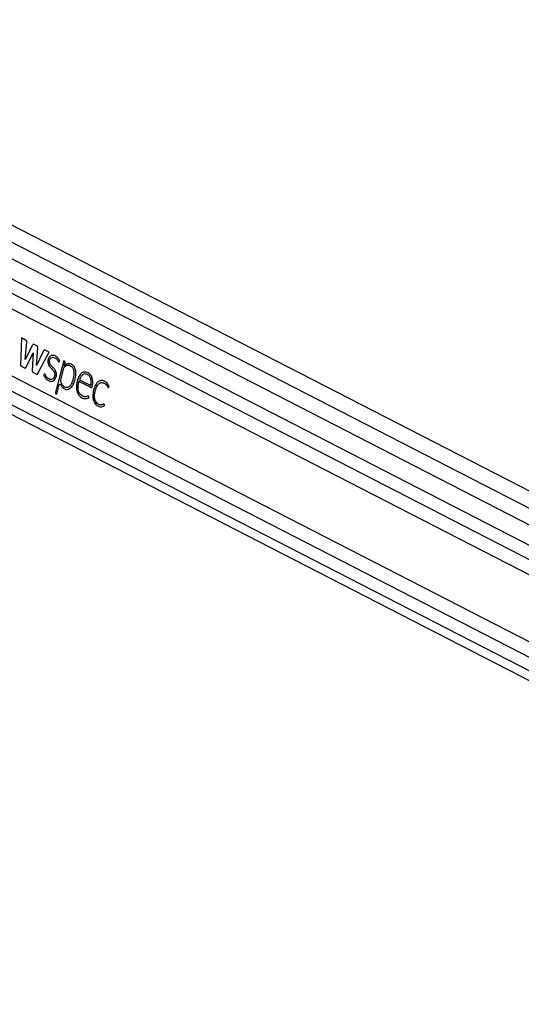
# Model space of a CAD drawing. Header units: millimetres. Extents: x 20 to 22981, y 40 to 19992.
# Tile 145 of 158: x 18175 to 18563, y 7142 to 7905. Entities that reach past the tile are written whole.
import ezdxf

# ---------------------------------------------------------------- set-up
doc = ezdxf.new("R2010")
doc.units = ezdxf.units.MM
doc.header["$LTSCALE"] = 2

msp = doc.modelspace()

# ---------------------------------------------------------------- linework, layer by layer
at = {"color": 7, "linetype": 'Continuous', "lineweight": 25}
for p, q in [((19059.57, 7287.66), (17858.58, 7904.86)), ((19035.15, 7274.09), (17844.52, 7885.97)), ((17829.48, 7773.2), (18874.59, 7236.12)), ((18089.55, 7721.39), (18820.95, 7345.51)), ((18082.89, 7672.86), (18809.01, 7299.7)), ((18176.01, 7658.39), (18175.28, 7636.7)), ((18179.3, 7656.69), (18176.01, 7658.39)), ((18178.89, 7641.57), (18180.18, 7655.09)), ((18184.56, 7652.7), (18178.89, 7641.57)), ((18187.9, 7652.29), (18185.94, 7653.3)), ((18179.6, 7635.59), (18185.22, 7646.64)), ((18185.22, 7646.64), (18184.48, 7633.08)), ((18187.85, 7636.92), (18188.68, 7650.56)), ((18193.04, 7648.24), (18187.85, 7636.92)), ((18188.32, 7630), (18197.51, 7647.33)), ((18197.51, 7647.33), (18194.44, 7648.91)), ((18175.28, 7636.7), (18178.47, 7635.07)), ((18208.82, 7640.65), (18202.47, 7615.92)), ((18209.42, 7640.34), (18208.82, 7640.65)), ((18209.18, 7636.64), (18209.19, 7636.65)), ((18209.19, 7636.65), (18209.82, 7639.13)), ((18184.98, 7631.72), (18188.32, 7630)), ((18208.71, 7634.79), (18206.32, 7625.48)), ((18203.55, 7614.69), (18205.41, 7621.96)), ((18221.01, 7625.92), (18229.76, 7621.42)), ((18202.74, 7615.11), (18203.55, 7614.69))]:
    msp.add_line(p, q, dxfattribs=at)
at = {"color": 8, "linetype": 'Continuous', "lineweight": 25}
for p, q in [((17846.72, 7897.75), (19047.23, 7280.8)), ((17849.28, 7867.99), (19020.62, 7266.02)), ((17849.75, 7856.64), (18836.68, 7349.45)), ((17840.97, 7785.45), (18819.41, 7282.62)), ((17835.08, 7777.89), (18929.55, 7215.44))]:
    msp.add_line(p, q, dxfattribs=at)
at = {"color": 7, "linetype": 'Continuous', "lineweight": 25, "flags": 128}
msp.add_lwpolyline([(18205.41, 7621.96), (18205.49, 7622.16), (18205.6, 7622.32), (18205.73, 7622.44), (18205.89, 7622.49), (18206.05, 7622.49), (18206.2, 7622.43), (18206.33, 7622.31), (18206.44, 7622.14)], dxfattribs=at)
at = {"color": 7, "linetype": 'Continuous', "lineweight": 25}
for centre, radius, start, end in [((18185.53, 7652.36), 1.03, 66.62374, 160.49723), ((18186.9, 7650.8), 1.8, 352.59082, 55.98866), ((18194.04, 7647.94), 1.05, 67.26416, 163.50224), ((18208.8, 7639.46), 1.08, 342.05266, 54.49091), ((18212.49, 7633.39), 5.1, 53.8177, 61.46753), ((18210.14, 7634.46), 1.46, 133.48269, 167.05549), ((18203.15, 7615.7), 0.721, 162.05266, 234.49091)]:
    msp.add_arc(centre, radius, start, end, dxfattribs=at)
for points, knots in [([(19924.35, 7736.15), (19910.77, 7728.61), (19828.53, 7682.94), (19677.11, 7599.42), (19401.01, 7447.73), (18917.06, 7182.77), (18384.43, 6891.83), (17990.1, 6676.57), (17872.67, 6612.47)], [0, 0, 0, 0, 0.019985, 0.121052, 0.22212, 0.424256, 0.828547, 1, 1, 1, 1]), ([(18180.18, 7655.09), (18180.18, 7655.18), (18180.18, 7655.38), (18180.09, 7655.74), (18179.93, 7656.13), (18179.65, 7656.48), (18179.42, 7656.62), (18179.3, 7656.69)], [0, 0, 0, 0, 0.123461, 0.278128, 0.520216, 0.746513, 1, 1, 1, 1]), ([(18205.26, 7639.84), (18205.4, 7639.96), (18205.55, 7640.08), (18205.66, 7640.27), (18205.68, 7640.31), (18205.69, 7640.39), (18205.66, 7640.5), (18205.55, 7640.84), (18205.16, 7641.54), (18204.44, 7642.73), (18203.35, 7643.74), (18202.13, 7644.44), (18200.95, 7644.83), (18199.7, 7644.84), (18198.53, 7644.38), (18197.57, 7643.48), (18196.89, 7642.29), (18196.48, 7640.86), (18196.43, 7639.22), (18197.1, 7637.03), (18198.79, 7635), (18200.54, 7633.36), (18201.58, 7631.66), (18202.01, 7630.2), (18201.76, 7628.5), (18201, 7627.08), (18199.91, 7626.23), (18198.75, 7626.03), (18197.69, 7626.31), (18196.76, 7626.81), (18195.92, 7627.54), (18195.18, 7628.49), (18194.7, 7629.38), (18194.44, 7630.03), (18194.27, 7630.24), (18194.14, 7630.32), (18193.97, 7630.33), (18193.76, 7630.2), (18193.58, 7629.98), (18193.42, 7629.83), (18193.33, 7629.74), (18193.3, 7629.7), (18193.3, 7629.68), (18193.3, 7629.65), (18193.32, 7629.56), (18193.38, 7629.43), (18193.46, 7629.26), (18193.63, 7628.9), (18193.82, 7628.49), (18194.03, 7628.1), (18194.13, 7627.93), (18194.17, 7627.86), (18194.19, 7627.83), (18194.2, 7627.82), (18194.21, 7627.81), (18194.21, 7627.81), (18194.21, 7627.81), (18194.21, 7627.81), (18194.69, 7627.02), (18195.9, 7625.71), (18197.8, 7624.72), (18199.54, 7624.6), (18201.02, 7625.11), (18201.77, 7626.04), (18202.15, 7626.51)], [0, 0, 0, 0, 0.010829, 0.011529, 0.012127, 0.013052, 0.015073, 0.017739, 0.03148, 0.057486, 0.093676, 0.119104, 0.147618, 0.175792, 0.203903, 0.22976, 0.253437, 0.276873, 0.303126, 0.330944, 0.388857, 0.451479, 0.474782, 0.49689, 0.525617, 0.553831, 0.580929, 0.608802, 0.631841, 0.654374, 0.676717, 0.699111, 0.721796, 0.731279, 0.734326, 0.737351, 0.740659, 0.746266, 0.752174, 0.757108, 0.75935, 0.759634, 0.759895, 0.760324, 0.760893, 0.764226, 0.768058, 0.77064, 0.785242, 0.791669, 0.794497, 0.795742, 0.796289, 0.79653, 0.796637, 0.796683, 0.796704, 0.796713, 0.79672, 0.846935, 0.89888, 0.932729, 0.96579, 1, 1, 1, 1]), ([(18203.22, 7630.71), (18202.9, 7631.71), (18202.28, 7633.73), (18200.36, 7635.59), (18198.86, 7637.12), (18197.97, 7638.72), (18197.73, 7639.98), (18197.89, 7641.02), (18198.18, 7641.81), (18198.62, 7642.47), (18199.38, 7643.14), (18200.53, 7643.45), (18201.82, 7643.09), (18202.8, 7642.5), (18203.58, 7641.75), (18204.22, 7640.93), (18204.55, 7640.05), (18204.87, 7639.75), (18204.99, 7639.7), (18205.09, 7639.71), (18205.18, 7639.76), (18205.23, 7639.81), (18205.26, 7639.84)], [0, 0, 0, 0, 0.124778, 0.249542, 0.369694, 0.4284, 0.481224, 0.514871, 0.548895, 0.583537, 0.618609, 0.693311, 0.768512, 0.830409, 0.866112, 0.922934, 0.969973, 0.977732, 0.984778, 0.989397, 0.994335, 1, 1, 1, 1]), ([(18206.32, 7625.48), (18206.4, 7625.05), (18206.61, 7624), (18207.31, 7622.33), (18208.58, 7620.84), (18210.29, 7620.03), (18212.21, 7620.03), (18214.05, 7621.34), (18215.31, 7623.44), (18216.1, 7625.81), (18216.65, 7628.24), (18217.01, 7630.87), (18216.74, 7633.64), (18215.52, 7635.69), (18213.95, 7636.87), (18212.25, 7637.16), (18210.59, 7636.67), (18209.62, 7635.91), (18209.13, 7635.53)], [0, 0, 0, 0, 0.034104, 0.084078, 0.146622, 0.208749, 0.277105, 0.349676, 0.425583, 0.484375, 0.550847, 0.62164, 0.68929, 0.757517, 0.818996, 0.879305, 0.939515, 1, 1, 1, 1]), ([(18212.03, 7638.28), (18211.47, 7638.09), (18210.45, 7637.75), (18209.57, 7636.98), (18209.18, 7636.64)], [0, 0, 0, 0, 0.556875, 1, 1, 1, 1]), ([(18214.93, 7637.87), (18214.4, 7638.08), (18213.45, 7638.47), (18212.46, 7638.34), (18212.03, 7638.28)], [0, 0, 0, 0, 0.558316, 1, 1, 1, 1]), ([(18217.99, 7633.58), (18217.66, 7634.48), (18217.06, 7636.09), (18215.98, 7637.07), (18215.5, 7637.51)], [0, 0, 0, 0, 0.556758, 1, 1, 1, 1]), ([(18178.47, 7635.07), (18178.59, 7635.02), (18178.82, 7634.93), (18179.15, 7635.02), (18179.41, 7635.26), (18179.53, 7635.48), (18179.6, 7635.59)], [0, 0, 0, 0, 0.2863264, 0.5448384, 0.7577681, 1, 1, 1, 1]), ([(18184.48, 7633.08), (18184.48, 7632.91), (18184.47, 7632.6), (18184.56, 7632.19), (18184.73, 7631.88), (18184.89, 7631.78), (18184.98, 7631.72)], [0, 0, 0, 0, 0.300096, 0.558347, 0.763087, 1, 1, 1, 1]), ([(18202.15, 7626.51), (18202.53, 7627.27), (18203.03, 7628.29), (18203.27, 7629.8), (18203.23, 7630.41), (18203.22, 7630.71)], [0, 0, 0, 0, 0.599205, 0.809031, 1, 1, 1, 1]), ([(18217.48, 7625.59), (18217.66, 7626.35), (18218.01, 7627.82), (18218.39, 7630.52), (18218.14, 7632.42), (18217.99, 7633.58)], [0, 0, 0, 0, 0.296442, 0.572275, 1, 1, 1, 1]), ([(18220.65, 7624.81), (18220.68, 7624.79), (18220.72, 7624.77), (18220.77, 7624.75), (18220.79, 7624.74), (18220.8, 7624.73), (18220.8, 7624.73), (18220.8, 7624.73), (18220.8, 7624.73), (18220.81, 7624.73), (18220.81, 7624.73), (18220.81, 7624.73), (18221.35, 7624.45), (18222.44, 7623.89), (18224.07, 7623.05), (18225.71, 7622.21), (18227.13, 7621.47), (18228.42, 7620.83), (18229.36, 7620.25), (18230.04, 7619.95), (18230.35, 7619.83), (18230.5, 7619.87), (18230.66, 7620), (18230.8, 7620.29), (18230.92, 7620.75), (18231.04, 7621.53), (18231.21, 7622.5), (18231.3, 7623.71), (18231.27, 7625.16), (18231.05, 7626.57), (18230.67, 7627.77), (18230.25, 7628.71), (18229.55, 7629.82), (18228.06, 7631.3), (18225.59, 7632.23), (18222.67, 7631.38), (18220.51, 7628.7), (18219.22, 7625.29), (18218.63, 7621.89), (18218.64, 7618.81), (18219.21, 7616.26), (18220.28, 7614.02), (18221.35, 7613.06), (18221.89, 7612.57)], [0, 0, 0, 0, 0.002274, 0.003275, 0.003716, 0.003909, 0.003995, 0.004032, 0.004049, 0.004056, 0.004059, 0.004061, 0.004062, 0.046487, 0.088913, 0.131338, 0.173764, 0.199656, 0.232, 0.247975, 0.252209, 0.255508, 0.258705, 0.265314, 0.272848, 0.28454, 0.306465, 0.324317, 0.347624, 0.381446, 0.398309, 0.415265, 0.438718, 0.474805, 0.547218, 0.618869, 0.684204, 0.750636, 0.816426, 0.863262, 0.908332, 0.953113, 1, 1, 1, 1]), ([(18229.76, 7621.42), (18229.94, 7622.27), (18230.28, 7623.96), (18230.02, 7626.67), (18228.87, 7628.91), (18227.18, 7630.17), (18225.33, 7630.6), (18223.49, 7629.98), (18221.97, 7628.27), (18221.33, 7626.71), (18221.01, 7625.92)], [0, 0, 0, 0, 0.124213, 0.247775, 0.374538, 0.501893, 0.623019, 0.743733, 0.871569, 1, 1, 1, 1]), ([(18206.44, 7622.14), (18206.63, 7621.74), (18206.96, 7621.06), (18207.65, 7620.1), (18208.77, 7619.1), (18210.44, 7618.3), (18212.49, 7618.45), (18213.66, 7619.21), (18214.25, 7619.58)], [0, 0, 0, 0, 0.116144, 0.197588, 0.324338, 0.564652, 0.784003, 1, 1, 1, 1]), ([(18214.25, 7619.58), (18214.66, 7619.99), (18215.39, 7620.73), (18215.95, 7621.73), (18216.19, 7622.16)], [0, 0, 0, 0, 0.561458, 1, 1, 1, 1]), ([(18216.19, 7622.16), (18216.47, 7622.77), (18216.96, 7623.86), (18217.32, 7625.06), (18217.48, 7625.59)], [0, 0, 0, 0, 0.553981, 1, 1, 1, 1]), ([(18221.89, 7612.57), (18222.37, 7612.27), (18223.32, 7611.67), (18224.78, 7611.32), (18226.08, 7611.27), (18226.99, 7611.44), (18227.58, 7611.66), (18227.91, 7611.85), (18228.15, 7611.98), (18228.28, 7612.07), (18228.33, 7612.13), (18228.34, 7612.16), (18228.35, 7612.2), (18228.33, 7612.26), (18228.26, 7612.44), (18228.23, 7612.68), (18228.15, 7612.94), (18228.07, 7613.15), (18227.85, 7613.27), (18227.53, 7613.26), (18227, 7613.06), (18226.32, 7612.81), (18225.54, 7612.77), (18224.62, 7612.84), (18223.46, 7613.19), (18222.31, 7613.92), (18221.32, 7614.95), (18220.51, 7616.31), (18219.9, 7618.63), (18219.94, 7621.64), (18220.41, 7623.75), (18220.65, 7624.81)], [0, 0, 0, 0, 0.070766, 0.141748, 0.201106, 0.248035, 0.266451, 0.284809, 0.29667, 0.302127, 0.303721, 0.304907, 0.30596, 0.307193, 0.311035, 0.326616, 0.330017, 0.338587, 0.348792, 0.360366, 0.380977, 0.424679, 0.455917, 0.48711, 0.54945, 0.617591, 0.657564, 0.71666, 0.786611, 0.892608, 1, 1, 1, 1]), ([(18243.45, 7620.01), (18243.57, 7620.13), (18243.71, 7620.27), (18243.87, 7620.39), (18243.9, 7620.42), (18243.91, 7620.44), (18243.91, 7620.47), (18243.9, 7620.51), (18243.88, 7620.63), (18243.81, 7621.02), (18243.55, 7621.43), (18243.3, 7621.91), (18243.03, 7622.35), (18242.48, 7623.17), (18241.66, 7623.98), (18240.66, 7624.63), (18239.57, 7625.14), (18238.39, 7625.37), (18237.2, 7625.22), (18236.27, 7624.88), (18235.38, 7624.33), (18234.56, 7623.56), (18233.34, 7621.95), (18232.05, 7619.02), (18231.36, 7615.46), (18231.36, 7612.52), (18231.68, 7610.41), (18232.37, 7608.46), (18233.38, 7606.98), (18234.53, 7605.97), (18235.71, 7605.31), (18236.96, 7604.96), (18238.22, 7604.93), (18239.28, 7605.21), (18239.96, 7605.58), (18240.25, 7605.8), (18240.34, 7605.87), (18240.37, 7605.9), (18240.39, 7605.95), (18240.39, 7606.01), (18240.39, 7606.06), (18240.39, 7606.09)], [0, 0, 0, 0, 0.01379, 0.016297, 0.01685, 0.017284, 0.017774, 0.01844, 0.020066, 0.026122, 0.044804, 0.055348, 0.065634, 0.082788, 0.12973, 0.157629, 0.185603, 0.236815, 0.266767, 0.2965, 0.326342, 0.356622, 0.387691, 0.481767, 0.579472, 0.627418, 0.67422, 0.720724, 0.769122, 0.807565, 0.846917, 0.886543, 0.925795, 0.964278, 0.986058, 0.993389, 0.994812, 0.995817, 0.996803, 0.99808, 1, 1, 1, 1]), ([(18240.39, 7606.09), (18240.38, 7606.2), (18240.35, 7606.44), (18240.26, 7606.72), (18240.15, 7606.92), (18240.07, 7607.03), (18239.96, 7607.08), (18239.6, 7607.07), (18239.22, 7606.72), (18238.63, 7606.55), (18238.17, 7606.44), (18237.75, 7606.42), (18237.25, 7606.43), (18236.52, 7606.54), (18235.37, 7607.05), (18234.14, 7608.17), (18233.03, 7610.16), (18232.59, 7612.96), (18232.88, 7616.03), (18233.64, 7618.89), (18234.65, 7621.18), (18235.85, 7622.7), (18236.94, 7623.47), (18237.96, 7623.76), (18238.71, 7623.75), (18239.61, 7623.56), (18240.6, 7623.13), (18241.56, 7622.3), (18242.16, 7621.51), (18242.54, 7620.92), (18242.76, 7620.45), (18242.91, 7620.14), (18243.04, 7619.99), (18243.18, 7619.92), (18243.31, 7619.93), (18243.4, 7619.98), (18243.45, 7620.01)], [0, 0, 0, 0, 0.008613, 0.01893, 0.023711, 0.027809, 0.031616, 0.035597, 0.067636, 0.079047, 0.101583, 0.119142, 0.125704, 0.15608, 0.199933, 0.257837, 0.315431, 0.393714, 0.47405, 0.554581, 0.631568, 0.681625, 0.730929, 0.764448, 0.795819, 0.812805, 0.864674, 0.909246, 0.935705, 0.955571, 0.971604, 0.978837, 0.985383, 0.98962, 0.99428, 1, 1, 1, 1]), ([(17843.91, 6612.47), (18050.82, 6725.32), (18378.25, 6903.93), (18705.82, 7082.69), (18826.4, 7148.5)], [0, 0, 0, 0, 0.631887, 1, 1, 1, 1])]:
    msp.add_open_spline(points, degree=3, knots=knots, dxfattribs=at)

doc.saveas('drawing.dxf')
